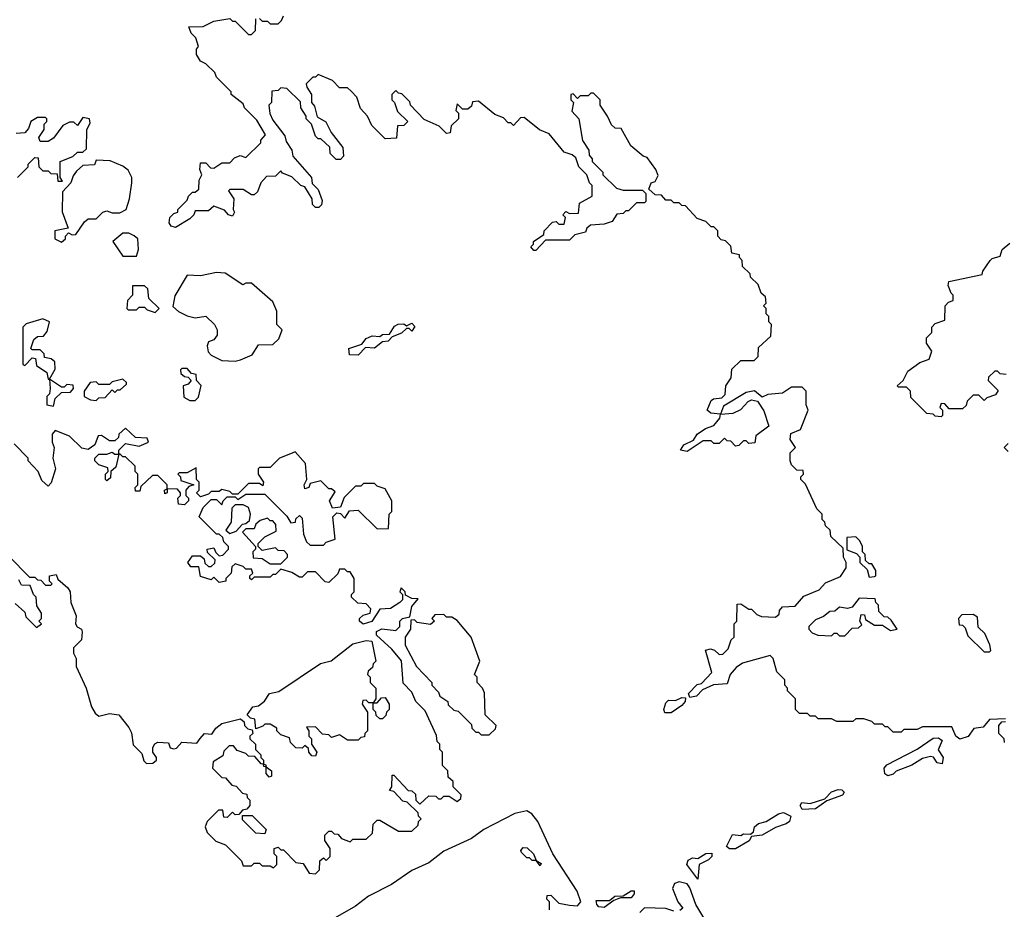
# Model space of a CAD drawing. Extents: x 2737310 to 2869991, y 870230 to 1012730.
# Tile 80 of 256: x 2825859 to 2829541, y 902127 to 905455. Entities that reach past the tile are written whole.
import ezdxf

# ---------------------------------------------------------------- set-up
doc = ezdxf.new("R2010")
doc.units = 0

msp = doc.modelspace()

# ---------------------------------------------------------------- linework, layer by layer
at = {"layer": '0CON02XD'}
for points in [[(2826755, 905460), (2826765, 905450), (2826785, 905450), (2826795, 905440), (2826825, 905440), (2826838.3, 905451.7), (2826845, 905470)], [(2828585, 903250), (2828595, 903250), (2828615, 903230), (2828633, 903223), (2828685, 903220), (2828698.3, 903231.7), (2828700, 903245), (2828711.7, 903258.3), (2828758.3, 903261.7), (2828791.7, 903298.3), (2828848.3, 903321.7), (2828871.7, 903348.3), (2828928.3, 903371.7), (2828950, 903405), (2828950, 903425), (2828940, 903445), (2828938.3, 903478.3), (2828891.7, 903521.7), (2828890, 903545), (2828871.7, 903561.7), (2828870, 903575), (2828860, 903585), (2828860, 903605), (2828840, 903625), (2828797, 903717), (2828780, 903735), (2828780, 903745), (2828790, 903755), (2828788.3, 903768.3), (2828765, 903770), (2828745, 903790), (2828740, 903805), (2828740, 903835), (2828760, 903855), (2828740, 903885), (2828743, 903907), (2828778.3, 903921.7), (2828807.5, 903995), (2828800, 904015), (2828800, 904065), (2828785, 904080), (2828745, 904080), (2828711.7, 904058.3), (2828657, 904053), (2828635, 904042.5), (2828606.7, 904066.7), (2828575, 904060), (2828490.7, 904009.3), (2828480, 903980), (2828527, 903983), (2828555, 903997.5), (2828583, 904027), (2828595, 904032.5), (2828618.3, 904028.3), (2828641.7, 903991.7), (2828660, 903935), (2828611.7, 903898.3), (2828608.3, 903871.7), (2828585, 903870), (2828575, 903880), (2828565, 903880), (2828548.3, 903861.7), (2828535, 903860), (2828518.3, 903878.3), (2828505, 903880), (2828495, 903890), (2828475, 903870), (2828455, 903870), (2828445, 903880), (2828415, 903880), (2828355, 903840), (2828330, 903845), (2828342.5, 903865), (2828378.3, 903881.7), (2828392.5, 903905), (2828423.9, 903926.1), (2828455, 903937.5), (2828477.5, 903965), (2828480, 903980), (2828443, 903983), (2828430, 903995), (2828445, 904030), (2828453, 904037), (2828485, 904040), (2828497, 904053), (2828500, 904085), (2828520, 904115), (2828521.7, 904148.3), (2828555, 904180), (2828605, 904180), (2828620, 904195), (2828621.7, 904228.3), (2828668.3, 904271.7), (2828670, 904315), (2828660, 904325), (2828660, 904345), (2828650, 904355), (2828650, 904375), (2828640, 904385), (2828650, 904395), (2828648.3, 904418.3), (2828631.7, 904431.7), (2828620, 904465), (2828591.7, 904491.7), (2828590, 904505), (2828561.7, 904531.7), (2828560, 904555), (2828550, 904565), (2828550, 904575), (2828521.7, 904581.7), (2828518.3, 904608.3), (2828498.3, 904628.3), (2828481.7, 904631.7), (2828470, 904645), (2828470, 904665), (2828455, 904680), (2828445, 904680), (2828425, 904700), (2828391.7, 904711.7), (2828348.3, 904758.3), (2828335, 904760), (2828325, 904770), (2828305, 904770), (2828295, 904780), (2828275, 904780), (2828258.3, 904798.3), (2828235, 904800), (2828211.7, 904821.7), (2828220, 904845), (2828235, 904850), (2828247, 904873), (2828237.5, 904895), (2828205, 904940), (2828190, 904945), (2828143.6, 904983.6), (2828108.3, 905048.3), (2828085, 905050), (2828071.7, 905061.7), (2828057.5, 905095), (2828030, 905135), (2828030, 905155), (2828005, 905180), (2827995, 905180), (2827985, 905170), (2827955, 905170), (2827945, 905160), (2827928.3, 905178.3), (2827920, 905175), (2827920, 905155), (2827930, 905145), (2827923, 905113), (2827950, 905085), (2827963, 905003), (2827987, 904967), (2827988.3, 904948.3), (2828000, 904935), (2828000, 904925), (2828040, 904885), (2828040, 904875), (2828090, 904825), (2828115, 904817.5), (2828187.5, 904817.5), (2828200, 904805), (2828200, 904775), (2828195, 904770), (2828165, 904770), (2828135, 904740), (2828125, 904740), (2828115, 904730), (2828091.7, 904728.3), (2828075, 904700), (2828045, 904690), (2827993, 904687), (2827980, 904675), (2827975, 904660), (2827935, 904650), (2827915, 904630), (2827825, 904630), (2827788.3, 904591.7), (2827781.7, 904591.7), (2827770, 904605), (2827780, 904615), (2827780, 904625), (2827818.3, 904651.7), (2827820, 904665), (2827851.7, 904698.3), (2827865, 904700), (2827875, 904690), (2827895, 904690), (2827900, 904715), (2827890, 904725), (2827901.7, 904738.3), (2827915, 904730), (2827948.3, 904731.7), (2827951.7, 904768.3), (2828000, 904795), (2828000, 904835), (2827990, 904845), (2827980, 904875), (2827950, 904905), (2827938.3, 904938.3), (2827925, 904950), (2827895, 904960), (2827838.3, 905028.3), (2827803, 905043), (2827745, 905090), (2827731.7, 905088.3), (2827705, 905060), (2827695, 905070), (2827685, 905070), (2827668.3, 905088.3), (2827635, 905100), (2827575, 905150), (2827551.7, 905148.3), (2827548.3, 905131.7), (2827535, 905120), (2827515, 905120), (2827495, 905140), (2827490, 905115), (2827500, 905105), (2827500, 905085), (2827471.7, 905058.3), (2827468.3, 905031.7), (2827455, 905030), (2827427, 905057), (2827371.7, 905081.7), (2827320, 905135), (2827318.3, 905148.3), (2827288.3, 905178.3), (2827275, 905180), (2827265, 905190), (2827250, 905175), (2827250, 905155), (2827260, 905145), (2827271.7, 905111.7), (2827310, 905075), (2827295, 905060), (2827271.7, 905058.3), (2827268.3, 905011.7), (2827225, 905010), (2827175, 905060), (2827160, 905095), (2827133, 905123), (2827120, 905165), (2827098.3, 905188.3), (2827085, 905200), (2827055, 905200), (2827028.3, 905228.3), (2826975, 905250), (2826965, 905240), (2826955, 905240), (2826930, 905215), (2826933, 905203), (2826950, 905175), (2826950, 905145), (2826961.7, 905131.7), (2826971.7, 905091.7), (2827003, 905073), (2827023, 905033), (2827067, 904977), (2827070, 904945), (2827058.3, 904931.7), (2827041.7, 904931.7), (2827020, 904955), (2827018.3, 904978.3), (2826985, 905010), (2826975, 905010), (2826965, 905020), (2826950, 905065), (2826930, 905085), (2826930, 905095), (2826910, 905125), (2826908.3, 905148.3), (2826858.3, 905198.3), (2826835, 905200), (2826825, 905190), (2826801.7, 905188.3), (2826800, 905145), (2826790, 905135), (2826793.9, 905103.9), (2826805, 905080), (2826850.7, 905020.7), (2826855, 905000), (2826877, 904967), (2826880, 904945), (2826950, 904865), (2826952.5, 904842.5), (2826975, 904820), (2826989.3, 904779.3), (2826987, 904763), (2826977, 904753), (2826965, 904753.3), (2826953.9, 904763.9), (2826952.5, 904785), (2826925, 904830), (2826910, 904835), (2826877, 904867), (2826841.7, 904881.7), (2826835, 904890), (2826815, 904870), (2826781.7, 904868.3), (2826760, 904845), (2826748.3, 904811.7), (2826735, 904800), (2826725, 904800), (2826695, 904820), (2826645, 904820), (2826640, 904815), (2826660, 904785), (2826657.5, 904745), (2826662.5, 904735), (2826655, 904720), (2826640, 904725), (2826625, 904742.5), (2826585, 904757.5), (2826565, 904740), (2826515, 904740), (2826510, 904725), (2826495, 904710), (2826441.7, 904678.3), (2826425, 904682.5), (2826417.5, 904695), (2826420, 904715), (2826435, 904730), (2826450, 904735), (2826450, 904745), (2826485, 904780), (2826490, 904795), (2826505, 904810), (2826515, 904810), (2826528.3, 904821.7), (2826530, 904855), (2826540, 904875), (2826532.5, 904895), (2826535, 904920), (2826555, 904920), (2826571.7, 904901.7), (2826585, 904900), (2826615, 904920), (2826645, 904920), (2826661.7, 904938.3), (2826683, 904947), (2826705, 904940), (2826760, 904995), (2826760, 905005), (2826777.5, 905025), (2826745, 905080), (2826700, 905125), (2826695, 905140), (2826650, 905175), (2826650, 905185), (2826595, 905240), (2826588.3, 905258.3), (2826555, 905290), (2826535, 905300), (2826520, 905325), (2826520, 905345), (2826527.5, 905355), (2826517, 905387), (2826500, 905405), (2826491.7, 905428.3), (2826545, 905430), (2826585, 905450), (2826645, 905460), (2826655, 905450), (2826665, 905450), (2826715, 905400), (2826725, 905400), (2826740, 905415), (2826741.7, 905458.3)], [(2825850, 904865), (2825890, 904905), (2825890, 904915), (2825915, 904940), (2825928.3, 904938.3), (2825930, 904905), (2825945, 904890), (2825965, 904890), (2825975, 904880), (2825998.3, 904878.3), (2826001.7, 904851.7), (2826018.3, 904851.7), (2826010, 904865), (2826010, 904925), (2826057, 904943), (2826075, 904960), (2826095, 904960), (2826108.3, 904971.7), (2826110, 905045), (2826121.7, 905068.3), (2826120, 905085), (2826095, 905090), (2826075, 905060), (2826061.7, 905071.7), (2826045, 905072.5), (2826020.7, 905059.3), (2825985, 905012.5), (2825965, 905000), (2825935, 905000), (2825930, 905015), (2825950, 905045), (2825950, 905065), (2825960, 905075), (2825960, 905085), (2825955, 905090), (2825925, 905090), (2825900, 905075), (2825891.7, 905048.3), (2825878.3, 905031.7), (2825845, 905030)], [(2826015, 904622.5), (2826030, 904635), (2826030, 904645), (2826041.7, 904658.3), (2826055, 904650), (2826068.3, 904651.7), (2826100.7, 904699.3), (2826115, 904710), (2826145, 904710), (2826170, 904735), (2826185, 904740), (2826205, 904732.5), (2826233, 904733), (2826257.5, 904745), (2826270, 904785), (2826277.5, 904845), (2826277.5, 904865), (2826265, 904892.5), (2826245, 904907.5), (2826197, 904927), (2826145, 904930), (2826138.3, 904911.7), (2826095, 904910), (2826071.7, 904888.3), (2826058.3, 904871.7), (2826050, 904845), (2826018.3, 904811.7), (2826017, 904737), (2826040, 904675), (2825990, 904665), (2825990, 904635), (2826015, 904622.5)], [(2826295, 904570), (2826302.5, 904595), (2826300, 904635), (2826287, 904647), (2826266.4, 904656.4), (2826245, 904656.7), (2826207.5, 904625), (2826245, 904570), (2826295, 904570)], [(2829548.3, 904128.3), (2829525, 904130), (2829515, 904140), (2829505, 904140), (2829481.7, 904118.3), (2829480, 904105), (2829518.3, 904068.3), (2829508.3, 904051.7), (2829475, 904040), (2829465, 904030), (2829445, 904050), (2829425, 904050), (2829401.7, 904028.3), (2829398.3, 904011.7), (2829385, 904000), (2829335, 904000), (2829318.3, 904018.3), (2829305, 904020), (2829300, 904005), (2829310, 903995), (2829310, 903975), (2829305, 903970), (2829281.7, 903971.7), (2829275, 903980), (2829251.7, 903981.7), (2829191.7, 904041.7), (2829190, 904065), (2829175, 904080), (2829145, 904080), (2829140, 904085), (2829162.5, 904105), (2829180, 904140), (2829225, 904172.5), (2829260, 904185), (2829270, 904215), (2829250, 904245), (2829250, 904265), (2829270, 904285), (2829270, 904305), (2829281.7, 904318.3), (2829318.3, 904331.7), (2829320, 904385), (2829331.7, 904398.3), (2829350, 904405), (2829350, 904425), (2829341.7, 904431.7), (2829330.7, 904460.7), (2829333.9, 904476.1), (2829457.5, 904502.5), (2829460, 904515), (2829487.5, 904555), (2829495, 904562.5), (2829525, 904570), (2829532.5, 904595), (2829561.2, 904618.8)], [(2826665, 904177.5), (2826685, 904182.5), (2826728.3, 904201.7), (2826751.7, 904238.3), (2826805, 904240), (2826828.3, 904261.7), (2826840, 904295), (2826820, 904315), (2826820, 904365), (2826805, 904400), (2826725, 904470), (2826705, 904470), (2826693, 904463), (2826627, 904507), (2826595, 904510), (2826535, 904497.5), (2826485, 904500), (2826438.3, 904421.7), (2826431.7, 904381.7), (2826453, 904363), (2826485, 904347.5), (2826515, 904340), (2826555, 904346.7), (2826587.5, 904315), (2826596.7, 904295), (2826597.5, 904275), (2826585, 904257.5), (2826565, 904250), (2826560, 904235), (2826563, 904213), (2826575, 904200), (2826615, 904180), (2826665, 904177.5)], [(2826365, 904360), (2826380, 904375), (2826341.7, 904411.7), (2826338.3, 904448.3), (2826325, 904460), (2826280, 904460), (2826280, 904425), (2826262.5, 904405), (2826260, 904375), (2826265, 904370), (2826295, 904370), (2826305, 904380), (2826325, 904380), (2826335, 904370), (2826365, 904360)], [(2825970, 904110), (2825991.7, 904148.3), (2825990, 904175), (2825977, 904187), (2825951.7, 904191.7), (2825950, 904205), (2825935, 904220), (2825905, 904220), (2825900, 904225), (2825911.7, 904258.3), (2825925, 904270), (2825948.3, 904271.7), (2825961.7, 904288.3), (2825970, 904325), (2825945, 904336.7), (2825883, 904317), (2825870, 904305), (2825870, 904165), (2825878.3, 904161.7), (2825905, 904190), (2825918.3, 904188.3), (2825921.7, 904161.7), (2825960, 904135), (2825965, 904110), (2825970, 904110)], [(2827125, 904200), (2827091.7, 904201.7), (2827090, 904225), (2827138.3, 904241.7), (2827155, 904262.5), (2827177, 904273), (2827205, 904270), (2827215, 904277.5), (2827241.7, 904278.3), (2827260.7, 904309.3), (2827273.6, 904316.4), (2827295, 904317.5), (2827305, 904310), (2827325, 904320), (2827337, 904307), (2827325, 904290), (2827315, 904300), (2827305, 904300), (2827287, 904283), (2827251.7, 904268.3), (2827237, 904253), (2827215, 904250), (2827185, 904226.7), (2827151.7, 904228.3), (2827125, 904200)], [(2826515, 904030), (2826527, 904043), (2826537, 904087), (2826520, 904105), (2826518.3, 904128.3), (2826501.7, 904131.7), (2826485, 904150), (2826465, 904150), (2826460, 904145), (2826461.7, 904131.7), (2826475, 904120), (2826488.3, 904118.3), (2826500, 904105), (2826488.3, 904091.7), (2826470, 904085), (2826473, 904043), (2826495, 904030), (2826515, 904030)], [(2825985, 904010), (2825991.7, 904038.3), (2826015, 904060), (2826048.3, 904061.7), (2826060, 904075), (2826058.3, 904088.3), (2826035, 904090), (2826025, 904080), (2826015, 904080), (2825970, 904110), (2825972.5, 904075), (2825970, 904055), (2825960, 904045), (2825960, 904015), (2825985, 904010)], [(2826145, 904030), (2826155, 904040), (2826178.3, 904041.7), (2826205, 904070), (2826215, 904060), (2826225, 904070), (2826235, 904070), (2826258.3, 904091.7), (2826258.3, 904098.3), (2826245, 904110), (2826205, 904100), (2826195, 904090), (2826155, 904090), (2826145, 904100), (2826121.7, 904098.3), (2826100, 904065), (2826100, 904045), (2826123, 904033), (2826145, 904030)], [(2826965, 902260), (2826980, 902275), (2826981.7, 902308.3), (2826995, 902320), (2827005, 902310), (2827020, 902325), (2827020, 902355), (2827000, 902385), (2827000, 902405), (2827015, 902420), (2827025, 902420), (2827035, 902410), (2827048.3, 902408.3), (2827061.7, 902391.7), (2827095, 902380), (2827105, 902390), (2827155, 902390), (2827178.3, 902411.7), (2827180, 902445), (2827195, 902460), (2827205, 902460), (2827275, 902420), (2827325, 902420), (2827348.3, 902441.7), (2827350, 902455), (2827360, 902465), (2827350, 902475), (2827348.3, 902488.3), (2827308.3, 902528.3), (2827291.7, 902531.7), (2827258.3, 902568.3), (2827241.7, 902571.7), (2827250, 902585), (2827251.7, 902628.3), (2827258.3, 902628.3), (2827311.7, 902571.7), (2827325, 902570), (2827338.3, 902558.3), (2827340, 902535), (2827355, 902520), (2827388.3, 902551.7), (2827415, 902550), (2827425, 902540), (2827435, 902540), (2827445, 902550), (2827465, 902550), (2827495, 902530), (2827508.3, 902541.7), (2827510, 902555), (2827480, 902585), (2827480, 902605), (2827461.7, 902621.7), (2827460, 902645), (2827440, 902665), (2827440, 902715), (2827430, 902725), (2827430, 902745), (2827420, 902755), (2827417, 902777), (2827375, 902870), (2827340, 902905), (2827325, 902940), (2827293, 902973), (2827286.2, 903056.2), (2827250, 903100), (2827192.5, 903152.5), (2827193.6, 903166.4), (2827213.6, 903176.4), (2827265, 903170), (2827280, 903185), (2827280, 903205), (2827290, 903215), (2827318.3, 903221.7), (2827325, 903260), (2827348.3, 903288.3), (2827325, 903290), (2827301.7, 903301.7), (2827300, 903315), (2827285, 903330), (2827280, 903315), (2827290, 903305), (2827290, 903285), (2827280, 903275), (2827245, 903252.5), (2827205, 903250), (2827176, 903204), (2827143.6, 903193.6), (2827130, 903205), (2827130, 903215), (2827143, 903227), (2827170, 903235), (2827171.7, 903251.7), (2827155, 903270), (2827123, 903273), (2827100, 903295), (2827100, 903305), (2827110, 903315), (2827110, 903365), (2827095, 903390), (2827085, 903390), (2827075, 903400), (2827055, 903400), (2827048.3, 903381.7), (2827015, 903350), (2827001.7, 903351.7), (2826965, 903390), (2826935, 903390), (2826915, 903370), (2826905, 903370), (2826877, 903387), (2826835, 903400), (2826815, 903380), (2826805, 903380), (2826795, 903370), (2826735, 903370), (2826725, 903360), (2826720, 903365), (2826720, 903375), (2826730, 903385), (2826725, 903400), (2826705, 903400), (2826695, 903410), (2826665, 903420), (2826651.7, 903408.3), (2826650, 903385), (2826630, 903365), (2826630, 903355), (2826605, 903350), (2826585, 903370), (2826575, 903360), (2826535, 903372.5), (2826528.3, 903408.3), (2826498.3, 903408.3), (2826487.5, 903425), (2826505, 903450), (2826535, 903450), (2826548.3, 903438.3), (2826551.7, 903421.7), (2826565, 903410), (2826575, 903410), (2826588.3, 903421.7), (2826590, 903435), (2826561.7, 903461.7), (2826560, 903475), (2826585, 903480), (2826591.7, 903461.7), (2826605, 903450), (2826618.3, 903451.7), (2826640, 903475), (2826640, 903485), (2826621.7, 903501.7), (2826618.3, 903518.3), (2826605, 903530), (2826595, 903530), (2826530, 903595), (2826545, 903630), (2826575, 903660), (2826595, 903660), (2826615, 903640), (2826620, 903655), (2826635, 903670), (2826665, 903670), (2826675, 903660), (2826705, 903680), (2826775, 903680), (2826858.3, 903598.3), (2826873, 903573), (2826890, 903575), (2826891.7, 903588.3), (2826905, 903600), (2826915, 903590), (2826920.7, 903530.7), (2826931.7, 903501.7), (2826945, 903490), (2826995, 903490), (2827005, 903500), (2827038.3, 903511.7), (2827030, 903595), (2827045, 903610), (2827058.3, 903608.3), (2827075, 903590), (2827091.7, 903618.3), (2827125, 903620), (2827195, 903550), (2827238.3, 903551.7), (2827240, 903605), (2827250, 903615), (2827250, 903655), (2827225, 903700), (2827195, 903710), (2827185, 903720), (2827145, 903720), (2827135, 903710), (2827115, 903710), (2827071.7, 903668.3), (2827058.3, 903631.7), (2827028.3, 903628.3), (2827017.5, 903655), (2827038.3, 903688.3), (2827025, 903700), (2827015, 903700), (2826985, 903730), (2826945, 903720), (2826940, 903705), (2826925, 903700), (2826922.5, 903715), (2826932.5, 903735), (2826927.5, 903795), (2826888.3, 903838.3), (2826871.7, 903831.7), (2826830, 903815), (2826795, 903780), (2826755, 903780), (2826750, 903775), (2826750, 903755), (2826770, 903725), (2826768.3, 903711.7), (2826755, 903720), (2826715, 903720), (2826675, 903680), (2826655, 903680), (2826645, 903690), (2826615, 903697.5), (2826605, 903690), (2826575, 903690), (2826565, 903680), (2826535, 903670), (2826520, 903685), (2826530, 903695), (2826530, 903725), (2826520, 903735), (2826518.3, 903778.3), (2826485, 903760), (2826455, 903760), (2826450, 903755), (2826460, 903745), (2826461.7, 903731.7), (2826510, 903715), (2826491.7, 903708.3), (2826480, 903695), (2826480, 903675), (2826490, 903665), (2826490, 903655), (2826475, 903640), (2826453, 903643), (2826450, 903665), (2826460, 903675), (2826460, 903685), (2826448.3, 903698.3), (2826410, 903700), (2826410, 903685), (2826401.7, 903681.7), (2826400, 903695), (2826410, 903700), (2826410, 903715), (2826375, 903750), (2826355, 903750), (2826311.7, 903708.3), (2826308.3, 903691.7), (2826291.7, 903691.7), (2826290, 903705), (2826300, 903715), (2826300, 903755), (2826290, 903765), (2826290, 903785), (2826255, 903820), (2826245, 903820), (2826235, 903830), (2826230, 903830), (2826218.3, 903781.7), (2826200, 903765), (2826198.3, 903741.7), (2826185, 903730), (2826180, 903735), (2826180, 903755), (2826190, 903765), (2826188.3, 903778.3), (2826155, 903790), (2826140, 903805), (2826140, 903815), (2826155, 903830), (2826185, 903830), (2826205, 903837.5), (2826215, 903830), (2826230, 903830), (2826230, 903845), (2826255, 903870), (2826305, 903860), (2826340, 903875), (2826335, 903890), (2826291.7, 903891.7), (2826255, 903927.5), (2826230, 903905), (2826228.3, 903891.7), (2826215, 903880), (2826195, 903880), (2826165, 903900), (2826151.7, 903898.3), (2826140, 903865), (2826115, 903847.5), (2826091.7, 903851.7), (2826045, 903897.5), (2825991.7, 903918.3), (2825980, 903905), (2825980, 903875), (2825987.5, 903855), (2825982.5, 903815), (2825992.5, 903775), (2825977, 903723), (2825965, 903710), (2825941.7, 903731.7), (2825927.5, 903765), (2825890, 903805), (2825890, 903815), (2825838.3, 903868.3)], [(2829555, 903840), (2829540, 903855), (2829555, 903870)], [(2826645, 903532.5), (2826668.3, 903541.7), (2826691.7, 903568.3), (2826705, 903570), (2826718.3, 903581.7), (2826722.5, 903605), (2826715, 903630), (2826695, 903640), (2826665, 903640), (2826651.7, 903628.3), (2826650, 903575), (2826630, 903545), (2826645, 903532.5)], [(2826835, 903420), (2826860, 903445), (2826860, 903455), (2826848.3, 903468.3), (2826825, 903470), (2826815, 903480), (2826765, 903470), (2826750, 903485), (2826750, 903495), (2826775, 903520), (2826818.3, 903541.7), (2826817, 903567), (2826805, 903580), (2826795, 903580), (2826785, 903590), (2826758.3, 903581.7), (2826741.7, 903568.3), (2826735, 903550), (2826705, 903550), (2826691.7, 903538.3), (2826740, 903485), (2826740, 903475), (2826730, 903465), (2826731.7, 903441.7), (2826765, 903440), (2826795, 903420), (2826835, 903420)], [(2829035, 903370), (2829055, 903372.5), (2829060, 903375), (2829060, 903395), (2829045, 903420), (2829035, 903420), (2829021.7, 903431.7), (2829020, 903455), (2829010, 903465), (2829010, 903485), (2829000, 903505), (2828985, 903520), (2828951.7, 903518.3), (2828951.7, 903471.7), (2828988.3, 903458.3), (2829000, 903445), (2829000, 903425), (2829028.3, 903398.3), (2829035, 903370)], [(2825818.3, 903448.3), (2825895, 903370), (2825915, 903370), (2825925, 903360), (2825938.3, 903358.3), (2825955, 903340), (2825975, 903340), (2825980, 903345), (2825970, 903355), (2825970, 903375), (2825995, 903380), (2826001.7, 903361.7), (2826039.3, 903329.3), (2826047.5, 903315), (2826050, 903275), (2826070, 903225), (2826067.5, 903195), (2826073.6, 903183.6), (2826090, 903175), (2826092.5, 903165), (2826090, 903135), (2826060, 903105), (2826060, 903085), (2826070, 903065), (2826070, 903035), (2826107.5, 902955), (2826126.7, 902885), (2826140.7, 902860.7), (2826155, 902850), (2826195, 902860), (2826230, 902855), (2826267, 902807), (2826277, 902787), (2826283, 902743), (2826315, 902710), (2826322.5, 902682.5), (2826332.5, 902672.5), (2826356.4, 902673.6), (2826370, 902685), (2826370, 902695), (2826356.7, 902715), (2826357, 902733), (2826363.6, 902746.4), (2826375, 902752.5), (2826415, 902750), (2826421.7, 902731.7), (2826435, 902727.5), (2826445, 902730), (2826465, 902752.5), (2826521.7, 902748.3), (2826533.8, 902766.2)], [(2825841.7, 903271.7), (2825878.3, 903238.3), (2825881.7, 903221.7), (2825921.7, 903181.7), (2825940, 903195), (2825930, 903205), (2825940, 903215), (2825940, 903235), (2825923, 903263), (2825920, 903295), (2825910, 903305), (2825898.3, 903338.3), (2825865, 903340), (2825855, 903360)], [(2828945, 903150), (2828971.7, 903178.3), (2828995, 903180), (2829008.3, 903191.7), (2829000, 903205), (2829005, 903230), (2829018.3, 903228.3), (2829021.7, 903211.7), (2829055, 903190), (2829085, 903190), (2829115, 903170), (2829140, 903175), (2829118.3, 903208.3), (2829105, 903220), (2829091.7, 903221.7), (2829071.7, 903241.7), (2829070, 903265), (2829060, 903275), (2829058.3, 903288.3), (2828998.3, 903291.7), (2828972.5, 903257.5), (2828955, 903252.5), (2828925, 903257.5), (2828907, 903243), (2828888.3, 903241.7), (2828865, 903222.5), (2828835, 903210), (2828810, 903185), (2828810, 903175), (2828821.7, 903161.7), (2828843, 903153), (2828895, 903150), (2828905, 903160), (2828915, 903160), (2828925, 903150), (2828945, 903150)], [(2829545, 902840), (2829485, 902836.7), (2829462, 902808), (2829426.4, 902803.6), (2829406, 902774), (2829375, 902763.3), (2829360, 902775), (2829345, 902810), (2829235, 902810), (2829215, 902800), (2829165, 902800), (2829155, 902790), (2829125, 902790), (2829105, 902810), (2829095, 902810), (2829085, 902820), (2829055, 902820), (2829045, 902830), (2829015, 902840), (2828985, 902840), (2828975, 902830), (2828915, 902830), (2828895, 902840), (2828845, 902840), (2828835, 902850), (2828815, 902850), (2828805, 902860), (2828775, 902860), (2828760, 902875), (2828760, 902915), (2828730, 902945), (2828730, 902955), (2828720, 902965), (2828720, 902985), (2828690, 903015), (2828676.7, 903065), (2828665, 903076.7), (2828562.3, 903047.7), (2828538.3, 903031.7), (2828516.2, 903005), (2828505, 902970), (2828453, 902967), (2828411.7, 902948.3), (2828390, 902925), (2828365, 902920), (2828360, 902935), (2828391.7, 902968.3), (2828408.3, 902971.7), (2828447, 903013), (2828423, 903097), (2828441.7, 903101.7), (2828457, 903097), (2828475, 903080), (2828488.3, 903081.7), (2828508.3, 903101.7), (2828520, 903135), (2828530, 903145), (2828530, 903195), (2828540, 903205), (2828541.7, 903268.3), (2828555, 903270), (2828585, 903250)], [(2827615, 902780), (2827638.3, 902801.7), (2827640, 902815), (2827600, 902855), (2827597, 902937), (2827590, 902955), (2827570, 902975), (2827570, 902995), (2827560, 903005), (2827580, 903055), (2827547.5, 903145), (2827495, 903207.5), (2827475, 903220), (2827455, 903220), (2827445, 903230), (2827411.7, 903228.3), (2827400, 903215), (2827410, 903205), (2827395, 903192.5), (2827345, 903200), (2827335, 903210), (2827321.7, 903208.3), (2827320, 903175), (2827300, 903145), (2827300, 903115), (2827342.5, 903035), (2827400, 902975), (2827400, 902965), (2827425, 902940), (2827430, 902925), (2827460, 902905), (2827461.7, 902891.7), (2827481.7, 902871.7), (2827498.3, 902868.3), (2827548.3, 902818.3), (2827550, 902805), (2827565, 902790), (2827575, 902790), (2827585, 902780), (2827615, 902780)], [(2829485, 903090), (2829490, 903095), (2829487, 903117), (2829468.3, 903158.3), (2829443, 903183), (2829440, 903220), (2829425, 903230), (2829381.7, 903228.3), (2829370, 903215), (2829371.7, 903191.7), (2829385, 903190), (2829395, 903180), (2829405, 903150), (2829465, 903090), (2829485, 903090)], [(2826965, 902700), (2826951.7, 902701.7), (2826940, 902715), (2826938.3, 902728.3), (2826925, 902740), (2826915, 902730), (2826891.7, 902731.7), (2826871.7, 902751.7), (2826868.3, 902768.3), (2826835, 902780), (2826820, 902795), (2826820, 902805), (2826795, 902820), (2826775, 902820), (2826768.3, 902811.7), (2826741.7, 902801.7), (2826738.3, 902838.3), (2826721.7, 902841.7), (2826710, 902855), (2826730, 902885), (2826751.7, 902888.3), (2826773.9, 902906.1), (2826792.5, 902935), (2826828.3, 902941.7), (2826983.9, 903046.1), (2827023.6, 903056.4), (2827105, 903120), (2827155, 903132.5), (2827175, 903130), (2827190, 903055), (2827180, 903045), (2827178.3, 903031.7), (2827161.7, 903018.3), (2827160, 903005), (2827170, 902995), (2827170, 902975), (2827190, 902955), (2827190, 902915), (2827180, 902900), (2827195, 902900), (2827211.7, 902918.3), (2827225, 902920), (2827240, 902895), (2827240, 902875), (2827230, 902865), (2827228.3, 902851.7), (2827215, 902840), (2827205, 902840), (2827191.7, 902851.7), (2827190, 902865), (2827180, 902875), (2827180, 902900), (2827165, 902900), (2827155, 902910), (2827141.7, 902908.3), (2827140, 902895), (2827160, 902865), (2827160, 902795), (2827150, 902785), (2827148.3, 902771.7), (2827135, 902770), (2827125, 902760), (2827085, 902760), (2827055, 902780), (2827025, 902770), (2827015, 902780), (2826991.7, 902781.7), (2826965, 902810), (2826931.7, 902808.3), (2826940, 902795), (2826940, 902775), (2826950, 902765), (2826950, 902745), (2826970, 902715), (2826965, 902700)], [(2828271.7, 902861.7), (2828267.5, 902875), (2828275, 902900), (2828285, 902910), (2828311.7, 902908.3), (2828335, 902920), (2828348.3, 902918.3), (2828347.5, 902905), (2828335, 902890), (2828295, 902862.5), (2828271.7, 902861.7)], [(2826533.8, 902766.2), (2826550, 902785), (2826577.5, 902782.5), (2826592.5, 902805), (2826615, 902822.5), (2826685, 902840), (2826698.3, 902828.3), (2826700, 902815), (2826711.7, 902801.7), (2826728.3, 902798.3), (2826730, 902785), (2826720, 902775), (2826720, 902765), (2826740, 902745), (2826740, 902725), (2826760, 902705), (2826760, 902695), (2826770, 902685), (2826770, 902670), (2826778.3, 902668.3), (2826780, 902660), (2826800, 902645), (2826800, 902625), (2826791.7, 902621.7), (2826780, 902635), (2826780, 902660), (2826771.7, 902661.7), (2826770, 902670), (2826761.7, 902671.7), (2826738.3, 902698.3), (2826715, 902700), (2826705, 902710), (2826671.7, 902721.7), (2826658.3, 902738.3), (2826641.7, 902738.3), (2826621.7, 902718.3), (2826618.3, 902701.7), (2826581.7, 902678.3), (2826580, 902655), (2826615, 902620), (2826628.3, 902618.3), (2826651.7, 902591.7), (2826668.3, 902588.3), (2826691.7, 902561.7), (2826708.3, 902558.3), (2826710, 902545), (2826720, 902535), (2826720, 902515), (2826708.3, 902501.7), (2826691.7, 902498.3), (2826678.3, 902481.7), (2826665, 902480), (2826655, 902490), (2826635, 902470), (2826621.7, 902471.7), (2826618.3, 902498.3), (2826601.7, 902498.3), (2826560, 902455), (2826552.5, 902435), (2826560, 902415), (2826591.7, 902381.7), (2826628.3, 902368.3), (2826688.3, 902308.3), (2826695, 902290), (2826725, 902290), (2826735, 902300), (2826755, 902300), (2826765, 902290), (2826795, 902290), (2826808.3, 902281.7), (2826820, 902295), (2826820, 902325), (2826810, 902335), (2826810, 902355), (2826825, 902360), (2826835, 902350), (2826845, 902350), (2826891.7, 902301.7), (2826918.3, 902298.3), (2826941.7, 902261.7), (2826965, 902260)], [(2829541.7, 902751.7), (2829540, 902765), (2829520, 902785), (2829520, 902815), (2829531.7, 902828.3), (2829545, 902830)], [(2829105, 902626.7), (2829093.9, 902633.9), (2829092, 902655), (2829101.9, 902668.1), (2829215, 902726.2), (2829275, 902766.7), (2829295, 902768.8), (2829308.8, 902758.8), (2829293.9, 902723.9), (2829312.5, 902695), (2829308.3, 902671.7), (2829290, 902675), (2829276.2, 902696.2), (2829265, 902698.8), (2829235, 902691.2), (2829195, 902666), (2829136.4, 902643.6), (2829125, 902632.5), (2829105, 902626.7)], [(2828785, 902500), (2828777.5, 902515), (2828783.8, 902526.2), (2828815, 902522.5), (2828869.3, 902540.7), (2828895, 902566), (2828920, 902575), (2828933.6, 902573.6), (2828942.5, 902565), (2828935.8, 902554.2), (2828877.5, 902532.5), (2828835, 902503.3), (2828785, 902500)], [(2827840, 902125), (2827840, 902155), (2827830, 902165), (2827831.7, 902178.3), (2827845, 902180), (2827875, 902150), (2827915, 902142.5), (2827945, 902140), (2827956.7, 902155), (2827943.3, 902195), (2827852.5, 902335), (2827796, 902455), (2827774.2, 902484.2), (2827755, 902496), (2827710, 902485), (2827594.3, 902425.7), (2827548.2, 902391.8), (2827445, 902344), (2827388.6, 902301.4), (2827325, 902272), (2827249.6, 902220.4), (2827163.3, 902176.7), (2827115, 902139.2), (2827029.4, 902090.6)], [(2828535, 902353.3), (2828513.3, 902353.3), (2828502.5, 902362.5), (2828525, 902407.5), (2828555, 902403.3), (2828565, 902408.8), (2828591.7, 902408.3), (2828602.5, 902417.5), (2828606.7, 902435), (2828621.7, 902448.3), (2828650, 902455), (2828695.9, 902484.1), (2828715, 902488.8), (2828742.5, 902475), (2828737.5, 902455), (2828725, 902446.2), (2828685, 902433.3), (2828635, 902403.8), (2828595, 902400), (2828586.2, 902383.8), (2828535, 902353.3)], [(2826775, 902410), (2826741.7, 902411.7), (2826691.7, 902461.7), (2826691.7, 902478.3), (2826728.3, 902478.3), (2826780, 902425), (2826775, 902410)], [(2827805, 902290), (2827790, 902310), (2827775, 902310), (2827765, 902320), (2827755, 902320), (2827735, 902340), (2827733, 902347), (2827741.7, 902358.3), (2827757, 902357), (2827780, 902335), (2827790, 902310), (2827808.3, 902298.3), (2827805, 902290)], [(2828395, 902240), (2828354.1, 902294.1), (2828358.8, 902311.2), (2828375, 902320), (2828395, 902317.5), (2828425, 902336.2), (2828447, 902337), (2828447.5, 902325), (2828435, 902312.5), (2828400, 902295), (2828395, 902240)], [(2828425, 902082.5), (2828387.5, 902145), (2828365, 902207.5), (2828355, 902222.5), (2828325, 902230), (2828307, 902223), (2828300, 902205), (2828320, 902155), (2828338.3, 902131.7), (2828327, 902123)], [(2828045, 902134), (2828025, 902136.7), (2828016.7, 902145), (2828015, 902160), (2828065, 902160), (2828084.1, 902175.9), (2828115, 902177.5), (2828145, 902196.7), (2828156.7, 902196.7), (2828156.7, 902185), (2828145, 902170), (2828105, 902170), (2828080, 902160), (2828045, 902134)], [(2828305, 902120), (2828275, 902130), (2828195, 902132.5), (2828177.5, 902115)]]:
    msp.add_lwpolyline(points, dxfattribs=at)

doc.saveas('drawing.dxf')
